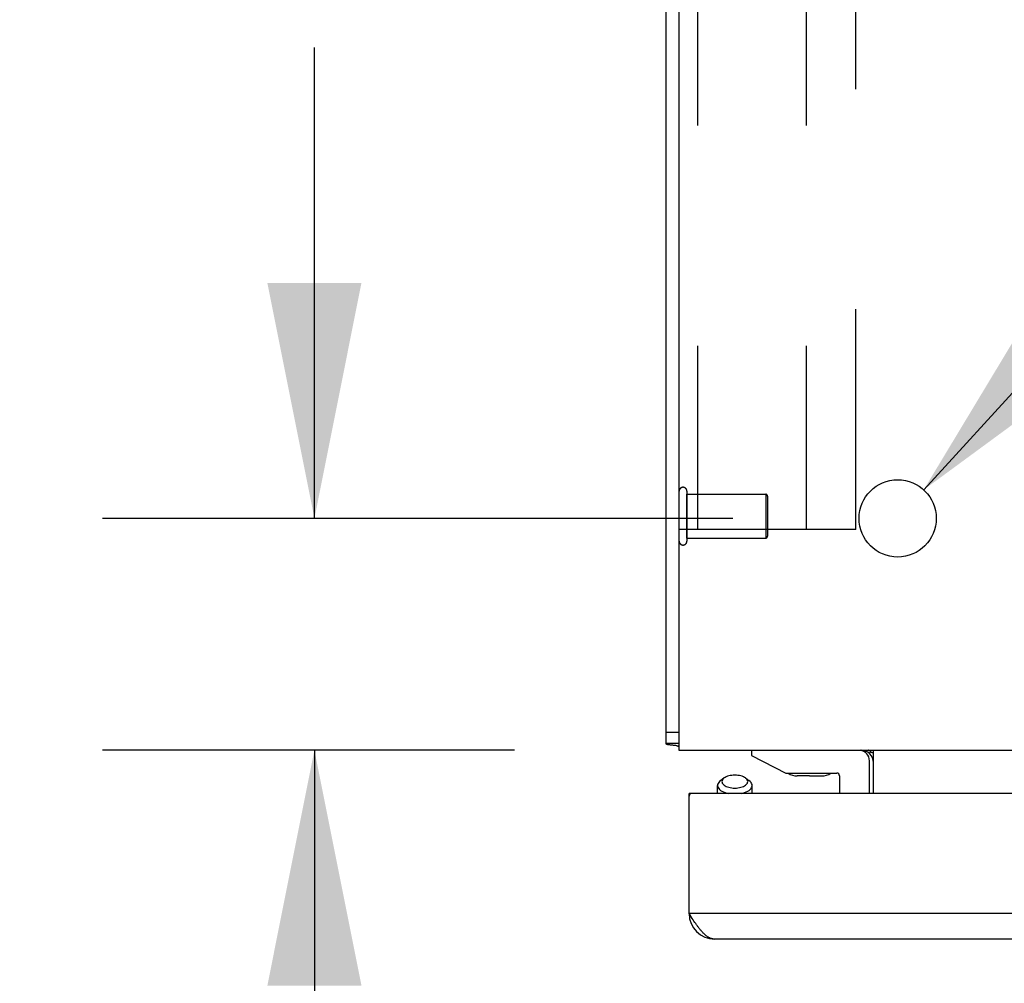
# Model space of a CAD drawing. Header units: inches. Extents: x 0 to 227, y 0 to 147.
# Tile 36 of 247: x 42.12 to 47.7, y 9.97 to 15.42. Entities that reach past the tile are written whole.
import ezdxf

# ---------------------------------------------------------------- set-up
doc = ezdxf.new("R2010")
doc.units = ezdxf.units.IN
doc.header["$LTSCALE"] = 12.466667
doc.header["$MEASUREMENT"] = 0
doc.linetypes.add('HIDDEN', pattern=[0.2, 0.1, -0.1])
doc.layers.get('0').update_dxf_attribs({"linetype": 'CONTINUOUS'})
for name, color, linetype in [('02___PRT_ALL_AXES', 7, 'CONTINUOUS'), ('DEFAULT_2', 8, 'HIDDEN'), ('DIMENSIONS', 7, 'CONTINUOUS')]:
    doc.layers.add(name, color=color, linetype=linetype)
doc.styles.get("Standard").update_dxf_attribs({"font": 'txt', "width": 0.8})
doc.styles.add('TEXTSTYLE_1', font='gdt', dxfattribs={"width": 0.8})
doc.dimstyles.new('DIMSTYLE_2', dxfattribs={"dimtxt": 1, "dimasz": 1.333333, "dimexe": 0.09, "dimexo": 0.07, "dimgap": 0.0375, "dimtad": 0, "dimtih": 1, "dimtoh": 1, "dimzin": 4, "dimdsep": 46, "dimtxsty": 'Standard', "dimblk": '_FILLED', "dimblk1": '_FILLED', "dimblk2": '_FILLED', "dimcen": 0.09, "dimadec": 0, "dimazin": 0, "dimtfac": 1, "dimtofl": 0, "dimtmove": 0, "dimatfit": 3, "dimldrblk": '_FILLED', "dimfxl": 0, "dimtolj": 1, "dimtzin": 4, "dimarcsym": 0})
doc.dimstyles.new('DIMSTYLE_4', dxfattribs={"dimtxt": 1, "dimasz": 1.333333, "dimexe": 0.09, "dimexo": 0.07, "dimgap": 0.09, "dimtad": 0, "dimtih": 1, "dimtoh": 1, "dimzin": 4, "dimdsep": 46, "dimtxsty": 'Standard', "dimblk": '_FILLED', "dimblk1": '_FILLED', "dimblk2": '_FILLED', "dimcen": 0.09, "dimadec": 0, "dimazin": 0, "dimtfac": 1, "dimtofl": 0, "dimtmove": 0, "dimatfit": 3, "dimldrblk": '_FILLED', "dimfxl": 0, "dimtolj": 1, "dimtzin": 4, "dimarcsym": 0})

# ---------------------------------------------------------------- blocks, each defined once
blk = doc.blocks.new('_FILLED')
at = {"color": 0, "linetype": 'ByBlock'}
blk.add_solid([(0, 0), (-1, 0.2), (-1, -0.2)], dxfattribs=at)
blk = doc.blocks.new('*D27')
at = {"layer": 'DIMENSIONS', "color": 2, "linetype": 'Continuous'}
for p, q in [((43.7933, 12.5982), (43.7933, 15.2648)), ((46.1645, 12.5982), (42.5933, 12.5982)), ((44.927, 11.2857), (42.5933, 11.2857)), ((43.7933, 11.2857), (43.7933, 8.3047)), ((43.7933, 8.3047), (42.6823, 8.3047))]:
    blk.add_line(p, q, dxfattribs=at)
at = {"layer": 'DIMENSIONS', "color": 2, "linetype": 'Continuous', "xscale": 1.3333333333, "yscale": 1.3333333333, "zscale": 1.3333333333}
for p, rotation in [((43.7933, 12.5982), 270), ((43.7933, 11.2857), 90)]:
    blk.add_blockref('_FILLED', p, dxfattribs=dict(at, rotation=rotation))
at = {"layer": 'DIMENSIONS', "color": 2, "linetype": 'Continuous', "insert": (42.1823, 8.8047), "char_height": 1, "width": 3.2, "attachment_point": 3, "line_spacing_factor": 0.9}
blk.add_mtext('1.31\\Ptyp.', dxfattribs=at)
blk = doc.blocks.new('*D28')
at = {"layer": 'DIMENSIONS', "color": 2, "linetype": 'Continuous'}
for p, q in [((47.2453, 12.7597), (49.1308, 14.8242)), ((49.1308, 14.8242), (50.2974, 14.8242))]:
    blk.add_line(p, q, dxfattribs=at)
at = {"layer": 'DIMENSIONS', "color": 2, "linetype": 'Continuous', "xscale": 1.3333333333, "yscale": 1.3333333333, "zscale": 1.3333333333, "rotation": 227.5958835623}
blk.add_blockref('_FILLED', (47.2453, 12.7597), dxfattribs=at)
at = {"layer": 'DIMENSIONS', "color": 2, "linetype": 'Continuous', "insert": (50.7974, 15.3242), "char_height": 1, "width": 3.733333, "attachment_point": 1, "line_spacing_factor": 0.9, "style": 'TEXTSTYLE_1'}
blk.add_mtext('{\\Fgdt;n}\\Ftxt;.44\\P(x4)', dxfattribs=at)

msp = doc.modelspace()

# ---------------------------------------------------------------- linework, layer by layer
at = {"color": 3, "linetype": 'Continuous'}
for p, q in [((45.7853, 11.3232), (45.7853, 35.325)), ((46.9418, 11.2739), (46.943, 11.275)), ((46.943, 11.275), (46.9452, 11.2769)), ((45.9163, 10.3607), (45.9163, 11.0407)), ((75.5908, 11.0407), (45.9313, 11.0407)), ((45.9213, 10.3528), (45.9163, 10.3607)), ((75.6508, 10.3607), (45.9163, 10.3607)), ((45.9288, 10.3411), (45.9213, 10.3528)), ((45.9338, 10.3333), (45.9288, 10.3411)), ((45.9388, 10.3257), (45.9338, 10.3333)), ((45.9438, 10.3181), (45.9388, 10.3257)), ((45.9488, 10.3107), (45.9438, 10.3181)), ((75.6508, 10.2157), (46.0613, 10.2157))]:
    msp.add_line(p, q, dxfattribs=at)
at = {"color": 7, "linetype": 'Continuous'}
for p, q in [((45.8603, 11.2831), (45.8603, 35.3486)), ((45.8603, 11.3857), (45.7853, 11.3857)), ((45.8603, 11.3232), (45.7853, 11.3232)), ((45.8567, 11.3057), (45.8603, 11.3118)), ((45.8603, 11.2857), (105.5853, 11.2857)), ((46.2703, 11.2831), (45.8603, 11.2831)), ((45.9203, 11.2831), (45.9203, 11.2857)), ((46.2703, 11.2857), (46.2703, 11.2557)), ((46.9092, 11.2831), (46.8955, 11.2831)), ((46.9603, 11.0407), (46.9603, 11.2857)), ((46.2703, 11.2557), (46.4633, 11.1557)), ((46.9383, 11.0407), (46.9383, 11.2257)), ((46.1157, 11.1286), (46.0953, 11.1142)), ((46.2349, 11.1286), (46.2553, 11.1142)), ((46.4633, 11.1557), (46.7533, 11.1557)), ((46.5983, 11.1397), (46.5283, 11.1397)), ((46.5983, 11.1397), (46.5987, 11.1397)), ((46.5987, 11.1397), (46.6683, 11.1397)), ((46.7683, 11.1407), (46.7683, 11.0407)), ((46.0773, 11.0407), (46.0773, 11.0859)), ((46.2733, 11.0407), (46.2733, 11.0859)), ((45.9313, 11.0407), (45.9163, 11.0407)), ((45.9163, 11.0369), (45.9213, 11.0369)), ((45.9172, 10.3444), (45.926, 10.3454))]:
    msp.add_line(p, q, dxfattribs=at)
at = {"color": 3, "linetype": 'Continuous'}
for points in [[(45.81, 11.3148), (45.8068, 11.3151), (45.804, 11.3154), (45.8013, 11.3157), (45.7987, 11.316), (45.7962, 11.3164), (45.794, 11.3169), (45.7921, 11.3174), (45.7904, 11.318), (45.7891, 11.3185), (45.7879, 11.3191), (45.787, 11.3198), (45.7863, 11.3205), (45.7857, 11.3213), (45.7854, 11.3222), (45.7853, 11.3232)], [(45.8567, 11.3057), (45.8541, 11.3071), (45.8511, 11.3083), (45.8479, 11.3094), (45.8443, 11.3104), (45.8406, 11.3112), (45.8367, 11.3119), (45.8326, 11.3125), (45.8286, 11.313), (45.8246, 11.3135), (45.8208, 11.3138), (45.81, 11.3148)], [(46.9341, 11.2703), (46.9345, 11.2701), (46.9349, 11.2699), (46.9355, 11.2699), (46.9362, 11.2701), (46.937, 11.2705), (46.9381, 11.2711), (46.9392, 11.2719), (46.9405, 11.2729), (46.9418, 11.2739)], [(46.0613, 10.2157), (46.0588, 10.2157), (46.0563, 10.2159), (46.0538, 10.2162), (46.0513, 10.2165), (46.0488, 10.217), (46.0463, 10.2176), (46.0438, 10.2183), (46.0413, 10.2191), (46.0388, 10.22), (46.0363, 10.221), (46.0338, 10.2221), (46.0313, 10.2233), (46.0288, 10.2246), (46.0263, 10.226), (46.0238, 10.2275), (46.0213, 10.2291), (46.0188, 10.2308), (46.0163, 10.2326), (46.0138, 10.2344), (46.0113, 10.2364), (46.0088, 10.2385), (46.0063, 10.2407), (46.0038, 10.2429), (46.0013, 10.2452), (45.9988, 10.2477), (45.9963, 10.2502), (45.9938, 10.2527), (45.9913, 10.2554), (45.9888, 10.2581), (45.9863, 10.261), (45.9838, 10.2638), (45.9813, 10.2668), (45.9788, 10.2698), (45.9763, 10.2729), (45.9738, 10.2761), (45.9713, 10.2793), (45.9688, 10.2826), (45.9663, 10.2859), (45.9638, 10.2893), (45.9613, 10.2928), (45.9588, 10.2962), (45.9563, 10.2998), (45.9538, 10.3034), (45.9513, 10.307), (45.9488, 10.3107)]]:
    msp.add_lwpolyline(points, dxfattribs=at)
at = {"color": 7, "linetype": 'Continuous'}
for points in [[(46.9405, 11.2816), (46.9392, 11.2828), (46.9378, 11.2839), (46.9364, 11.2847), (46.935, 11.2852), (46.9337, 11.2856), (46.9323, 11.2857)], [(46.9603, 11.2703), (46.9591, 11.27), (46.9578, 11.2699), (46.9563, 11.27), (46.9548, 11.2702), (46.9532, 11.2708), (46.9516, 11.2715), (46.95, 11.2725), (46.9486, 11.2737), (46.9472, 11.2749), (46.9459, 11.2762), (46.9445, 11.2776), (46.9432, 11.279), (46.9419, 11.2803), (46.9405, 11.2816)], [(46.0953, 11.1142), (46.0886, 11.1087), (46.0837, 11.1033), (46.0802, 11.0977), (46.078, 11.0918), (46.0773, 11.0859)], [(46.1157, 11.1286), (46.1107, 11.1246), (46.1071, 11.1205), (46.1044, 11.1163), (46.1028, 11.112), (46.1023, 11.1076), (46.1028, 11.1032), (46.1044, 11.0988), (46.1071, 11.0946), (46.1107, 11.0906), (46.1153, 11.0868), (46.1207, 11.0833), (46.127, 11.0802), (46.134, 11.0775), (46.1415, 11.0752), (46.1496, 11.0734), (46.158, 11.0721), (46.1665, 11.0713), (46.1753, 11.0711)], [(46.1753, 11.1441), (46.1665, 11.1438), (46.158, 11.143), (46.1496, 11.1417), (46.1416, 11.1399), (46.134, 11.1377), (46.127, 11.1349), (46.1207, 11.1318), (46.1157, 11.1286)], [(46.2349, 11.1286), (46.2298, 11.1318), (46.2236, 11.1349), (46.2166, 11.1377), (46.209, 11.1399), (46.201, 11.1417), (46.1926, 11.143), (46.1841, 11.1438), (46.1753, 11.1441)], [(46.1753, 11.0711), (46.184, 11.0713), (46.1926, 11.0721), (46.201, 11.0734), (46.209, 11.0752), (46.2166, 11.0775), (46.2236, 11.0802), (46.2298, 11.0833), (46.2353, 11.0868), (46.2399, 11.0906), (46.2435, 11.0946), (46.2462, 11.0988), (46.2478, 11.1032), (46.2483, 11.1076), (46.2478, 11.112), (46.2462, 11.1163), (46.2435, 11.1205), (46.2399, 11.1246), (46.2349, 11.1286)], [(46.2733, 11.0859), (46.2726, 11.0918), (46.2704, 11.0977), (46.2669, 11.1033), (46.262, 11.1087), (46.2553, 11.1142)], [(46.0773, 11.0859), (46.078, 11.08), (46.0801, 11.0742), (46.0837, 11.0685), (46.0886, 11.0631), (46.0947, 11.058), (46.102, 11.0534), (46.1104, 11.0492), (46.1198, 11.0455), (46.13, 11.0425), (46.138, 11.0407)], [(46.2126, 11.0407), (46.2206, 11.0425), (46.2308, 11.0455), (46.2401, 11.0492), (46.2485, 11.0534), (46.2559, 11.058), (46.262, 11.0631), (46.2669, 11.0685), (46.2704, 11.0742), (46.2726, 11.08), (46.2733, 11.0859)]]:
    msp.add_lwpolyline(points, dxfattribs=at)
at = {"color": 3, "linetype": 'Continuous'}
for centre, radius, start, end in [((45.9303, 11.4307), 0.145, 239.5165, 241.1247), ((46.8903, 11.2157), 0.07, 0, 90), ((45.9313, 11.0257), 0.015, 90, 180), ((46.0613, 10.3607), 0.145, 180, 270)]:
    msp.add_arc(centre, radius, start, end, dxfattribs=at)
at = {"color": 7, "linetype": 'Continuous'}
for centre, radius, start, end in [((46.8783, 11.2257), 0.06, 0, 82.4363), ((46.5283, 11.2297), 0.09, 235.3566, 270), ((46.6683, 11.2297), 0.09, 270, 304.6434), ((46.7533, 11.1407), 0.015, 0, 90)]:
    msp.add_arc(centre, radius, start, end, dxfattribs=at)
at = {"layer": '02___PRT_ALL_AXES', "color": 8, "linetype": 'HIDDEN'}
for p, q in [((45.9033, 12.4867), (45.9033, 12.7347)), ((45.9033, 12.7347), (46.3503, 12.7347)), ((45.9033, 12.4867), (46.3503, 12.4867))]:
    msp.add_line(p, q, dxfattribs=at)
at = {"layer": '02___PRT_ALL_AXES', "color": 7, "linetype": 'Continuous'}
msp.add_circle((47.0978, 12.5982), 0.2188, dxfattribs=at)
at = {"layer": 'DEFAULT_2', "color": 8, "linetype": 'HIDDEN'}
for p, q in [((45.9643, 28.5357), (45.9643, 12.5357)), ((46.579, 28.5357), (46.579, 12.5357)), ((46.8603, 12.5357), (46.8603, 28.5357)), ((45.9033, 12.7527), (45.9033, 12.4687)), ((46.3503, 12.7347), (46.3503, 12.4867)), ((46.3603, 12.7247), (46.3603, 12.4967)), ((46.8603, 12.5357), (45.8603, 12.5357))]:
    msp.add_line(p, q, dxfattribs=at)
for centre, radius, start, end in [((45.8818, 12.7527), 0.0215, 360, 180), ((46.3503, 12.7247), 0.01, 360, 90), ((46.3503, 12.4967), 0.01, 270, 0), ((45.8818, 12.4687), 0.0215, 180, 0)]:
    msp.add_arc(centre, radius, start, end, dxfattribs=at)

# ---------------------------------------------------------------- dimensions: what is measured, and where the dimension line sits
at = {"layer": 'DIMENSIONS', "color": 2, "linetype": 'Continuous'}
dim = msp.add_diameter_dim_2p(p1=(47.2453, 12.7597), p2=(46.9503, 12.4366), text='<>\\P(x4)', dimstyle='DIMSTYLE_4', dxfattribs=at)
dim.commit()
dim.dimension.update_dxf_attribs({"geometry": '*D28', "text_midpoint": (52.6641, 14.0742), "dimtype": 163})
dim = msp.add_linear_dim(base=(43.7933, 12.5982), p1=(42.5233, 11.2857), p2=(46.2345, 12.5982), angle=90, text='<>\\Ptyp.', dimstyle='DIMSTYLE_2', dxfattribs=at)
dim.commit()
dim.dimension.update_dxf_attribs({"geometry": '*D27', "text_midpoint": (40.5823, 7.5547), "dimtype": 160})

doc.saveas('drawing.dxf')
